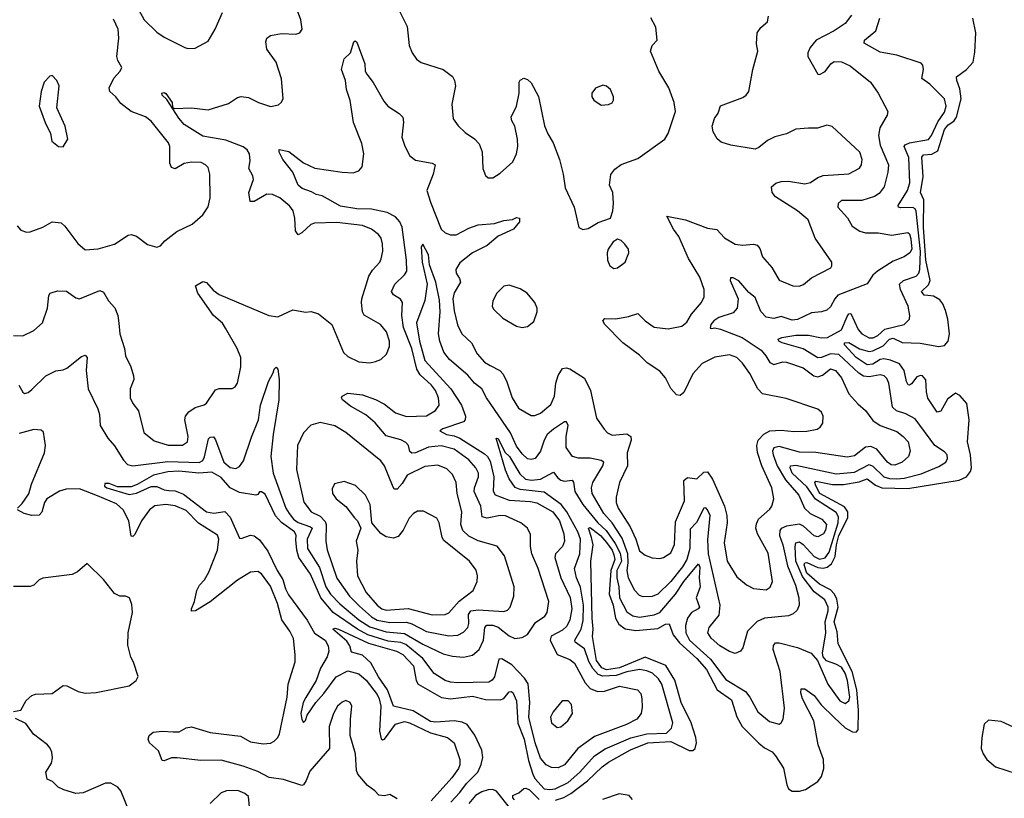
# Model space of a CAD drawing. Extents: x 2057697 to 2160550, y 827490 to 1016834.
# Tile 29 of 256: x 2063168 to 2068531, y 880903 to 885146. Entities that reach past the tile are written whole.
import ezdxf

# ---------------------------------------------------------------- set-up
doc = ezdxf.new("R2010")
doc.units = 0

msp = doc.modelspace()

# ---------------------------------------------------------------- linework, layer by layer
at = {"layer": '0CON20XD'}
for points in [[(2064509.2, 885025), (2064514.4, 885045.6), (2064535, 885060), (2064595, 885070.6), (2064673, 885067), (2064695, 885074), (2064707.1, 885095), (2064700, 885145), (2064663.6, 885243.7)], [(2063815, 885202), (2063845.8, 885145), (2063915, 885077.5), (2063955, 885050.8), (2064067.5, 884995), (2064085, 884988.8), (2064125, 884990), (2064195, 885028.8), (2064232.5, 885095), (2064272.5, 885185)], [(2065235, 885196.7), (2065279.7, 885109.7), (2065289.2, 885005), (2065306.2, 884965), (2065330.3, 884930.3), (2065355, 884912), (2065475, 884874.3), (2065525, 884836), (2065536.9, 884815), (2065541.9, 884785), (2065522.9, 884685), (2065528.8, 884605), (2065557.3, 884567.3), (2065595, 884532), (2065645, 884497.5), (2065670.2, 884470.2), (2065686.6, 884426.6), (2065691.2, 884335), (2065705, 884297.5), (2065720, 884285), (2065745, 884283.8), (2065785, 884310), (2065855, 884372), (2065874.4, 884415), (2065882.2, 884455), (2065880, 884495), (2065865.6, 884565), (2065849.2, 884595), (2065845.9, 884614.1), (2065874.3, 884675.7), (2065888.8, 884745), (2065888.8, 884805), (2065895, 884816.7), (2065915, 884826.7), (2065935, 884820), (2065955, 884802.5), (2065995, 884726.7), (2066027.4, 884567.4), (2066044.1, 884524.1), (2066074.6, 884474.6), (2066108.2, 884385), (2066128.9, 884305), (2066139.5, 884229.5), (2066188.8, 884125), (2066213.6, 884013.6), (2066235, 884002.5), (2066265, 884007.5), (2066319.3, 884040.7), (2066386.1, 884063.9), (2066398.8, 884105), (2066402, 884145), (2066399.2, 884205), (2066380.6, 884245), (2066387.6, 884302.4), (2066409.2, 884330.8), (2066445, 884356.7), (2066535, 884388.9), (2066682, 884495), (2066700.6, 884525), (2066740.6, 884645), (2066733.1, 884695), (2066704, 884774), (2066648.8, 884865), (2066603.6, 884973.6), (2066613.9, 885006.1), (2066640, 885035), (2066632.5, 885105), (2066606.1, 885156.1)], [(2063155, 884023.3), (2063175, 883998.8), (2063205, 883988), (2063225, 883989.2), (2063295, 884015.7), (2063345, 884044.2), (2063395, 884038.8), (2063415, 884021.2), (2063485.6, 883925.6), (2063525, 883892), (2063595, 883898.1), (2063685, 883922.5), (2063758.8, 883971.2), (2063775, 883976), (2063805, 883966), (2063865, 883921.2), (2063915, 883906), (2063935, 883914), (2063958.8, 883941.2), (2064025, 883991.2), (2064108.3, 884031.7), (2064165, 884083.3), (2064194.3, 884125.7), (2064205.7, 884175), (2064204, 884305), (2064195, 884340), (2064181.2, 884355), (2064157, 884367), (2064105, 884369.4), (2064065, 884363.1), (2064015, 884333.8), (2063995, 884341.2), (2063985.8, 884365), (2063986.4, 884455), (2063979.5, 884475), (2063885, 884592.5), (2063853.6, 884616.4), (2063775, 884645.4), (2063719.9, 884689.9), (2063692.9, 884725), (2063659.5, 884755), (2063656.4, 884775), (2063681.9, 884828.1), (2063715.8, 884865), (2063725.6, 884885), (2063702.9, 884922.9), (2063697.5, 884945), (2063707.6, 885045), (2063704.6, 885095), (2063679.6, 885149.6)], [(2065516.9, 880883.1), (2065566.5, 880935), (2065602.5, 880985), (2065664.2, 881045), (2065681.8, 881088.2), (2065691.8, 881125), (2065685.8, 881165.8), (2065647.5, 881247.5), (2065605, 881304.7), (2065578.5, 881318.5), (2065535, 881325.9), (2065435, 881317.7), (2065405, 881321.1), (2065310.7, 881380.7), (2065205.2, 881405.2), (2065171.7, 881495), (2065123.4, 881565), (2065081.7, 881641.7), (2065035, 881683.2), (2064975, 881700), (2064965.7, 881735), (2064949.3, 881759.3), (2064874.4, 881825), (2064885, 881830.6), (2064905, 881825.3), (2065068.2, 881748.2), (2065220, 881705), (2065255, 881687), (2065312.7, 881625), (2065328.6, 881545), (2065338.9, 881525), (2065465, 881452.1), (2065515, 881446.3), (2065635, 881459.6), (2065705, 881441.2), (2065785, 881439.6), (2065805, 881446.6), (2065835, 881482.7), (2065845, 881485.4), (2065855, 881479.2), (2065873.5, 881435), (2065882.3, 881312.3), (2065916.8, 881225), (2065940.3, 881110.3), (2065963.4, 881035), (2065975, 881010.8), (2066024.9, 880954.9), (2066055, 880950.7), (2066085, 880955.2), (2066155, 880989.5), (2066219.3, 881045), (2066298.7, 881135), (2066356.7, 881173.3), (2066497.3, 881232.7), (2066585, 881254.3), (2066691.6, 881258.4), (2066717.9, 881285), (2066725.3, 881315), (2066665.9, 881525.9), (2066648, 881555), (2066615, 881584.7), (2066585, 881598.4), (2066545, 881605.6), (2066475, 881592.5), (2066416.6, 881573.4), (2066345, 881569.5), (2066318.9, 881578.9), (2066290.8, 881610.8), (2066269.1, 881649.1), (2066245, 881717.2), (2066194.4, 881754.4), (2066191.6, 881765), (2066226.3, 881825), (2066236.9, 881873.1), (2066239.4, 881955), (2066223.4, 882053.3), (2066200.2, 882105), (2066190.3, 882155), (2066218.4, 882235), (2066222, 882315), (2066208.9, 882355), (2066147.9, 882465), (2066117.4, 882505), (2066025, 882571.7), (2065895, 882585.8), (2065867.8, 882597.8), (2065835, 882644.4), (2065815, 882690.8), (2065764.3, 882865), (2065775, 882863.8), (2065810.4, 882790.4), (2065835.8, 882765), (2065891.6, 882671.6), (2065923, 882643), (2065956.9, 882636.9), (2066005, 882641.7), (2066075, 882680), (2066098.8, 882648.8), (2066116.6, 882636.6), (2066135, 882632.1), (2066176.8, 882636.8), (2066185, 882626.7), (2066191.6, 882575), (2066234.9, 882504.9), (2066316.6, 882405), (2066363.2, 882363.2), (2066411.8, 882291.8), (2066438.5, 882238.5), (2066447, 882195), (2066420.8, 882145), (2066421.3, 882105), (2066431.7, 882055), (2066435.1, 881995), (2066475, 881920), (2066508.1, 881898.1), (2066545, 881890.6), (2066625, 881902.4), (2066655, 881916.1), (2066740, 882015), (2066785, 882084.8), (2066865, 882181.9), (2066872, 882162), (2066869.4, 882105), (2066875.5, 882055), (2066853.5, 881995), (2066870.8, 881945), (2066864.6, 881935), (2066827.3, 881915), (2066805.7, 881885), (2066794.4, 881845), (2066796.4, 881805), (2066816, 881765), (2066930.8, 881660.8), (2067015, 881550), (2067121.5, 881485), (2067145.4, 881455), (2067188.1, 881375), (2067251.7, 881321.7), (2067305, 881306.7), (2067315.9, 881314.1), (2067326.2, 881335), (2067333.1, 881395), (2067310.3, 881595), (2067272.8, 881715), (2067274.1, 881735.9), (2067285, 881750), (2067305, 881750.8), (2067405.3, 881725.3), (2067478.8, 881695), (2067514.2, 881654.2), (2067570.9, 881525), (2067635.6, 881435), (2067665, 881420.5), (2067684.5, 881435), (2067689.6, 881455), (2067677.4, 881545), (2067665, 881584.6), (2067645, 881617.8), (2067614.3, 881635), (2067562.4, 881652.4), (2067544, 881674), (2067541.4, 881695), (2067559.8, 881805), (2067555.1, 881865), (2067572.7, 881925), (2067572.2, 881945), (2067554.1, 881985), (2067495, 882027.8), (2067432.4, 882112.4), (2067396, 882195), (2067391.9, 882275), (2067395.4, 882295), (2067415, 882300.6), (2067435, 882286.7), (2067495, 882220.3), (2067525, 882207.2), (2067555, 882214.1), (2067576.5, 882245), (2067626, 882405), (2067627.7, 882437.7), (2067615, 882461.3), (2067502.7, 882532.7), (2067455, 882600.7), (2067375.9, 882675), (2067364.4, 882705), (2067366.5, 882715), (2067395, 882718.3), (2067615, 882671.5), (2067715, 882679.7), (2067795, 882723), (2067815, 882713.8), (2067875.1, 882655.1), (2067905, 882645.8), (2067945, 882644), (2067985, 882647), (2068078.2, 882671.8), (2068175, 882710.8), (2068212.9, 882735), (2068221.9, 882755), (2068220, 882775), (2068205, 882791.4), (2068152.1, 882825), (2068045, 882970.4), (2067995, 882999.1), (2067944.8, 883014.8), (2067922.7, 883035), (2067902.7, 883165), (2067891.7, 883191.7), (2067876, 883206), (2067855, 883210.9), (2067795, 883199.2), (2067765, 883204.2), (2067739.7, 883219.7), (2067630.8, 883320.8), (2067585, 883325.8), (2067535, 883305.9), (2067515, 883304.3), (2067435, 883352.9), (2067321.1, 883385), (2067303.5, 883395), (2067299.4, 883405), (2067319.2, 883415), (2067395, 883427.5), (2067465, 883426.6), (2067535, 883413), (2067568.1, 883415), (2067645, 883455.3), (2067675, 883528.9), (2067685, 883543.5), (2067695, 883545.6), (2067735, 883457.5), (2067755, 883433.9), (2067795, 883412.9), (2067817, 883413), (2067842.3, 883425), (2067880.7, 883459.3), (2067985.4, 883484.6), (2068015, 883513.8), (2068017.1, 883535), (2068008.2, 883585), (2067965.3, 883675), (2067959.7, 883705), (2067982.5, 883725), (2068051.5, 883748.5), (2068065.4, 883764.6), (2068070.4, 883785), (2068075, 883883.8), (2068051.8, 884101.8), (2068045, 884115.3), (2068032.5, 884122.5), (2067965, 884121.1), (2067955.8, 884125), (2067953.8, 884133.8), (2068004.3, 884215), (2068016.6, 884256.6), (2068010.5, 884395), (2067985.5, 884455), (2067991.9, 884465), (2068015, 884475.3), (2068117.5, 884492.5), (2068135, 884515.5), (2068169.7, 884590.3), (2068205, 884642.2), (2068215.3, 884675), (2068205, 884715.6), (2068125, 884794.4), (2068081.8, 884825), (2068091.1, 884875), (2068087.8, 884897.8), (2068079.1, 884909.1), (2067945, 884952.8), (2067855, 884969.6), (2067767.7, 885017.7), (2067769.5, 885035), (2067832.3, 885085), (2067854.1, 885155)], [(2066086.6, 880893.4), (2066131.8, 880908.2), (2066169.7, 880930.3), (2066261.3, 880998.7), (2066340.5, 881075), (2066375, 881100.4), (2066495, 881168.4), (2066589.2, 881205), (2066715, 881212.1), (2066813.9, 881163.9), (2066835, 881163.5), (2066847.8, 881175), (2066854.7, 881205.3), (2066851, 881235), (2066826, 881315), (2066771.1, 881425), (2066736.6, 881546.6), (2066687.9, 881627.9), (2066575, 881673), (2066435, 881614.5), (2066365, 881603), (2066338.5, 881615), (2066310.7, 881655), (2066288.9, 881785), (2066292.3, 881825), (2066285.8, 881885), (2066278.6, 882195), (2066291.8, 882285), (2066283.2, 882325), (2066266, 882375), (2066275, 882378.8), (2066285, 882372.3), (2066332.5, 882335), (2066365, 882297.8), (2066395.6, 882255), (2066405, 882230), (2066410.6, 882205), (2066387.6, 882145), (2066379.6, 882015), (2066400, 881955), (2066413.1, 881885), (2066431.7, 881851.7), (2066466.2, 881826.2), (2066525, 881818.1), (2066645, 881828.2), (2066685, 881852.3), (2066705, 881854.3), (2066728.1, 881795), (2066761.4, 881751.4), (2066856.6, 881665), (2066908.3, 881605), (2066966.4, 881495), (2067045, 881440), (2067075, 881346.7), (2067104.3, 881294.3), (2067193.5, 881203.5), (2067225, 881178.1), (2067266.3, 881156.3), (2067285, 881135.5), (2067327.7, 881067.7), (2067346.6, 880976.6), (2067356.5, 880955), (2067375, 880942), (2067415, 880941.6), (2067448.1, 880951.9), (2067515, 880995.6), (2067535, 881021.4), (2067547.9, 881065), (2067545.8, 881115), (2067518, 881195), (2067493, 881325), (2067432.7, 881445), (2067422.6, 881477.4), (2067425, 881499.2), (2067445, 881500.4), (2067495, 881463.6), (2067533.2, 881413.2), (2067604.1, 881344.1), (2067665, 881288.3), (2067705, 881265.2), (2067725, 881263.2), (2067735, 881276), (2067737.6, 881382.4), (2067727.2, 881495), (2067703.3, 881595), (2067626.7, 881745), (2067620.9, 881810.9), (2067604.4, 881865), (2067625.9, 881945), (2067619, 881989), (2067605.9, 882015.9), (2067585, 882039.5), (2067525, 882071), (2067455, 882130.3), (2067441.6, 882175), (2067445, 882185.9), (2067455, 882188.7), (2067515, 882160.9), (2067545, 882156.9), (2067567.1, 882162.9), (2067589.2, 882180.8), (2067609.5, 882220.5), (2067616.9, 882285), (2067630.6, 882335), (2067678.5, 882431.5), (2067679.1, 882465), (2067661.2, 882491.2), (2067525.6, 882565), (2067504, 882606), (2067499.7, 882625), (2067505, 882630.7), (2067595, 882613.7), (2067655, 882612.5), (2067741.3, 882628.7), (2067785, 882644.8), (2067829.5, 882609.5), (2067865, 882596), (2068005, 882591.5), (2068285, 882637.8), (2068324.5, 882655.5), (2068346.7, 882685), (2068352.2, 882705), (2068347, 882775), (2068330.6, 882845), (2068339.8, 882965), (2068326.4, 883055), (2068289, 883099), (2068265, 883110.4), (2068222.2, 883077.8), (2068185, 883013.8), (2068165, 883008.2), (2068114, 883084), (2068107.5, 883117.5), (2068103.2, 883183.2), (2068086.2, 883206.2), (2068075, 883208.1), (2068055, 883199.7), (2068025, 883161.1), (2068015, 883154.6), (2068006.9, 883156.9), (2067997.8, 883175), (2067986.2, 883235), (2067960.2, 883270.2), (2067911.4, 883291.4), (2067875, 883298.5), (2067855, 883293.7), (2067815, 883269.2), (2067785, 883266), (2067724.8, 883305), (2067661.1, 883375), (2067660, 883385), (2067685, 883387.3), (2067742.5, 883352.5), (2067795, 883338.5), (2067815, 883341.7), (2067871.3, 883368.7), (2067905, 883404.4), (2067925, 883410.9), (2067975, 883386.6), (2068073.5, 883383.5), (2068175, 883365.9), (2068205, 883370.7), (2068224.9, 883395.1), (2068232.3, 883435), (2068222.8, 883515), (2068210.9, 883560.9), (2068197.1, 883597.1), (2068180.1, 883620.1), (2068145, 883639), (2068115, 883642.3), (2068095, 883645.4), (2068080, 883665), (2068118.2, 883701.8), (2068126.6, 883725), (2068103.9, 883835), (2068091.9, 884015), (2068092.1, 884165), (2068074.7, 884204.7), (2068090, 884290), (2068082.7, 884397.3), (2068091, 884409), (2068137.3, 884412.7), (2068168.8, 884431.2), (2068205, 884548.3), (2068225, 884572.8), (2068256.3, 884593.7), (2068271.7, 884615), (2068296.3, 884715), (2068289.6, 884769.6), (2068271.8, 884815), (2068271.2, 884835), (2068325.4, 884874.6), (2068361.1, 884915), (2068370.7, 884969.3), (2068377, 885075), (2068359.3, 885155)], [(2067465.6, 884555.6), (2067395, 884548.9), (2067345, 884524.5), (2067281.7, 884508.3), (2067241.9, 884488.1), (2067195, 884449.4), (2067175, 884440.6), (2067041.5, 884461.5), (2066988.8, 884478.8), (2066967.6, 884497.6), (2066945.6, 884535), (2066940.5, 884565), (2066952.2, 884607.8), (2066973.6, 884636.4), (2066985, 884677.5), (2067107.7, 884722.3), (2067125.9, 884734.1), (2067140, 884755), (2067160.8, 884875), (2067188.1, 884975), (2067182, 885015), (2067185.8, 885074.2), (2067205, 885103.8), (2067241.2, 885135), (2067246.2, 885165)], [(2067699.1, 885170.9), (2067664.7, 885125.3), (2067605, 885084.5), (2067506.4, 885033.6), (2067474.5, 884995), (2067461.9, 884965), (2067461.9, 884945), (2067515, 884850)], [(2063163.1, 883155), (2063185, 883116.7), (2063195, 883110), (2063215, 883114.3), (2063235, 883130.5), (2063310.8, 883205), (2063365, 883232.5), (2063405, 883238), (2063425, 883247.5), (2063505, 883310), (2063525, 883317.5), (2063535.4, 883305.4), (2063529.7, 883235), (2063542.1, 883135), (2063594.7, 883025), (2063602.8, 882995), (2063606.7, 882935), (2063647.8, 882865), (2063685, 882824.4), (2063733.9, 882745), (2063755, 882722.9), (2063785, 882715.3), (2063975, 882738), (2064146.6, 882733.4), (2064165, 882744.2), (2064175.7, 882764.3), (2064197.3, 882862.7), (2064205, 882871.2), (2064223.6, 882873.6), (2064235, 882857.5), (2064280.8, 882735), (2064315, 882706.4), (2064345, 882701.1), (2064365, 882710.6), (2064387.2, 882742.8), (2064431.7, 882871.7), (2064468.9, 882965), (2064479.4, 883045), (2064522.7, 883175), (2064549.1, 883220.9), (2064555, 883242.5), (2064565, 883252.5), (2064575, 883242.5), (2064581.4, 883185), (2064580, 883075), (2064549.1, 882885), (2064536.6, 882765), (2064549.1, 882675), (2064618.4, 882485), (2064636.7, 882455), (2064660.5, 882425), (2064685, 882406.7), (2064753, 882383), (2064761.6, 882375), (2064734.4, 882315), (2064735.7, 882265), (2064800.7, 882160.7), (2064836.2, 882055), (2064861, 882015), (2064912.8, 881962.8), (2065015.7, 881875), (2065075, 881837.1), (2065165, 881810.9), (2065265, 881801.8), (2065365, 881742.8), (2065475, 881690.6), (2065525, 881678), (2065585, 881672.1), (2065635, 881683.5), (2065670.9, 881715), (2065695, 881765.7), (2065701.6, 881835), (2065712.9, 881847.1), (2065745, 881847), (2065775, 881836.1), (2065835, 881789.6), (2065865, 881774.6), (2065905, 881780.4), (2065935, 881795.5), (2065978.4, 881861.6), (2066028.6, 881895), (2066042.2, 881915), (2066051.1, 881975), (2066027.9, 882042.1), (2065992, 882155), (2065958, 882235), (2065951.1, 882275), (2065950.9, 882340.9), (2065934.2, 882375), (2065898.8, 882405), (2065815, 882442.6), (2065785, 882444.3), (2065715, 882429.7), (2065687.9, 882437.9), (2065679.6, 882495), (2065644.3, 882575), (2065645.2, 882595), (2065668.2, 882655), (2065667.8, 882675), (2065653.4, 882705), (2065615, 882747.3), (2065535, 882806.5), (2065463.5, 882823.5), (2065395, 882817.3), (2065325, 882786.7), (2065304.3, 882784.3), (2065293.5, 882793.5), (2065285.9, 882825), (2065271.9, 882841.9), (2065245, 882857.1), (2065165, 882878.9), (2065105, 882949.4), (2065052.8, 882992.8), (2064970.7, 883040.7), (2064925.8, 883075), (2064920.8, 883085), (2064924, 883095), (2064955, 883111.1), (2065035, 883102.7), (2065106.3, 883076.3), (2065155, 883050.4), (2065215, 883004.6), (2065275, 882983.7), (2065385, 882987.6), (2065432.6, 883017.4), (2065452.9, 883045), (2065449.3, 883085), (2065432.8, 883125), (2065411.5, 883155), (2065350.1, 883210.1), (2065332, 883242), (2065304.3, 883354.3), (2065258.5, 883468.5), (2065249.5, 883535), (2065253.6, 883605), (2065242.6, 883622.6), (2065205, 883647.1), (2065193.1, 883665), (2065211.5, 883705), (2065264.6, 883755), (2065277.5, 883775), (2065275.9, 883835), (2065251.4, 884015), (2065239.7, 884045), (2065215, 884072.5), (2065169.2, 884095), (2065085, 884113.9), (2065004.8, 884114.8), (2064915, 884129.2), (2064815, 884187.1), (2064782.6, 884192.6), (2064758, 884208), (2064706.2, 884226.2), (2064684.3, 884245), (2064656.9, 884315), (2064602.5, 884385), (2064580.8, 884425), (2064581.2, 884438.8), (2064635, 884428), (2064715, 884365.4), (2064775, 884337.3), (2064925, 884314.6), (2064985, 884312.2), (2065015, 884322.9), (2065034.3, 884345), (2065041.9, 884415), (2065031.1, 884471.1), (2064986.2, 884585), (2064968.5, 884705), (2064948, 884765), (2064943.8, 884815), (2064921.2, 884875), (2064935, 884932.5), (2064970, 884965), (2064987.5, 885025), (2064995, 885030), (2065005, 885023.3), (2065047.5, 884905), (2065050.8, 884865), (2065059.1, 884849.1), (2065094.4, 884804.4), (2065152.4, 884702.4), (2065174, 884675), (2065235.6, 884635.6), (2065254.3, 884614.3), (2065258.3, 884588.3), (2065249.6, 884505), (2065266, 884456), (2065293.5, 884405), (2065325, 884380.9), (2065414.6, 884364.6), (2065432, 884355), (2065420, 884305), (2065385.8, 884215), (2065405, 884152), (2065464.5, 884005), (2065485.3, 883985.3), (2065515, 883973.8), (2065545, 883973.8), (2065615, 884010), (2065665, 884027.8), (2065755, 884036.2), (2065805, 884052.7), (2065852.7, 884057.3), (2065875, 884068), (2065890, 884065), (2065890, 884045), (2065858, 884005), (2065775, 883966.2), (2065714.1, 883915.9), (2065635, 883876.2), (2065565, 883821.4), (2065544.2, 883785), (2065545.8, 883765), (2065564.4, 883735), (2065568.9, 883715), (2065535, 883658), (2065528.4, 883625), (2065535, 883560), (2065553.6, 883483.6), (2065576.9, 883435), (2065630, 883385), (2065659.5, 883325), (2065700.4, 883280.4), (2065731.3, 883261.3), (2065782.9, 883235), (2065802.5, 883215), (2065822.5, 883172.5), (2065850, 883085), (2065885, 883029.4), (2065955, 882989.4), (2065975, 882989.4), (2066005, 883002.2), (2066060.9, 883049.1), (2066081.2, 883095), (2066088.7, 883165), (2066101.9, 883208.1), (2066125, 883245.7), (2066145, 883249.4), (2066165, 883243.1), (2066245, 883191.9), (2066277.8, 883125), (2066310.6, 882975), (2066351.4, 882915), (2066370, 882895), (2066395, 882882.2), (2066475, 882888.8), (2066497.5, 882875), (2066498.8, 882855), (2066477.5, 882785), (2066478.2, 882715), (2066436, 882624), (2066416.7, 882545), (2066417.8, 882515), (2066428.7, 882485), (2066492.9, 882382.9), (2066524.8, 882315), (2066545, 882251.5), (2066575, 882227.5), (2066613, 882213), (2066655, 882210), (2066675, 882215.6), (2066715, 882241.4), (2066734.1, 882285.9), (2066740.2, 882409.8), (2066788.7, 882525), (2066785.4, 882635), (2066805, 882651.3), (2066856, 882645), (2066895, 882680.7), (2066915, 882682), (2066942.5, 882642.5), (2067007.5, 882495), (2067020.8, 882445), (2067022.5, 882405), (2067006, 882295), (2067021.3, 882195), (2067075, 882110), (2067126.8, 882066.8), (2067165, 882046.5), (2067235, 882038.9), (2067255.4, 882054.6), (2067267.8, 882085), (2067245, 882240), (2067186.2, 882345), (2067177.9, 882375), (2067180.8, 882399.2), (2067192.7, 882425), (2067255, 882479.4), (2067265.5, 882495), (2067275.5, 882535), (2067265.3, 882595), (2067210.8, 882715), (2067187, 882787), (2067182.8, 882825), (2067190.6, 882855), (2067221.9, 882888.1), (2067255, 882905.3), (2067315, 882910), (2067385, 882902), (2067455, 882903.5), (2067511.2, 882915), (2067527.5, 882925), (2067543, 882947), (2067544.2, 882985), (2067535, 883006.7), (2067515, 883024), (2067342.7, 883082.7), (2067215, 883107.5), (2067188.8, 883135), (2067145, 883218.1), (2067105.2, 883275.2), (2067075, 883305.4), (2067035, 883320.4), (2066955, 883307.3), (2066885, 883273.3), (2066835, 883215.8), (2066785, 883114), (2066765, 883098), (2066745, 883101.2), (2066715, 883136), (2066686.7, 883195), (2066655, 883231.1), (2066586.2, 883276.2), (2066545, 883318.4), (2066454.3, 883385), (2066355.7, 883485), (2066344.5, 883505), (2066355, 883518.5), (2066415, 883516.4), (2066485, 883528.5), (2066535, 883545.6), (2066574.7, 883504.7), (2066625, 883470.5), (2066701.2, 883461.2), (2066775, 883475.4), (2066802.2, 883497.8), (2066828.3, 883541.7), (2066882.5, 883605), (2066896.5, 883635), (2066896.9, 883675), (2066872.4, 883742.4), (2066810.6, 883845), (2066757.9, 883965), (2066728.8, 884005), (2066693.8, 884076.2), (2066794.5, 884055.5), (2066915, 884010.5), (2066965, 884001.9), (2067007.2, 883957.2), (2067065, 883923.5), (2067105, 883916.7), (2067165, 883922.9), (2067185, 883917.5), (2067199.8, 883899.8), (2067215, 883853.3), (2067265, 883796.2), (2067305, 883726.7), (2067380, 883695), (2067414.3, 883694.3), (2067436.7, 883703.3), (2067480.6, 883739.4), (2067585.5, 883794.5), (2067592.5, 883805), (2067592.5, 883825), (2067501.5, 883955), (2067463.1, 884055), (2067404.4, 884105), (2067285, 884180), (2067267.5, 884205), (2067264.1, 884235.9), (2067286.7, 884255), (2067315, 884264.3), (2067355, 884266.5), (2067445, 884252), (2067475, 884259.6), (2067515, 884285.5), (2067545, 884296.5), (2067685, 884306.9), (2067742.2, 884337.8), (2067752.9, 884355), (2067756.4, 884383.6), (2067744.2, 884425), (2067594.1, 884564.1), (2067565, 884572), (2067514.2, 884555.8), (2067465.6, 884555.6)], [(2063135, 883424.3), (2063185, 883424.2), (2063245, 883452.9), (2063292.5, 883495), (2063320, 883575), (2063326.9, 883643.1), (2063335, 883656), (2063375, 883668.6), (2063424.1, 883665.9), (2063475, 883630.8), (2063495, 883624.2), (2063605, 883670.8), (2063625, 883662), (2063651.5, 883615), (2063685.7, 883575.7), (2063703.7, 883535), (2063708.5, 883491.5), (2063714.6, 883435), (2063738.6, 883355), (2063744, 883315), (2063774.3, 883254.3), (2063788.6, 883205), (2063790, 883185), (2063769.2, 883135), (2063770, 883085), (2063784.7, 883054.7), (2063815.6, 883015), (2063845, 882896.7), (2063900.7, 882850.7), (2063977.4, 882827.4), (2064055, 882827.3), (2064082.5, 882845), (2064086, 882875), (2064068.5, 882965), (2064072.1, 882985), (2064090.4, 883009.6), (2064125, 883032.5), (2064173.1, 883046.9), (2064185, 883056), (2064235, 883130), (2064255, 883136), (2064325, 883136.2), (2064341.2, 883145), (2064354.2, 883165), (2064373.3, 883255), (2064372.2, 883305), (2064352.1, 883355), (2064288.7, 883465), (2064272.9, 883492.9), (2064223.9, 883535), (2064137.8, 883655), (2064126, 883695), (2064165, 883719.2), (2064185, 883714), (2064222, 883672), (2064255, 883649.1), (2064525, 883534.4), (2064575, 883527.5), (2064655.7, 883564.3), (2064725, 883553.1), (2064755.8, 883555.8), (2064795, 883544), (2064868, 883485), (2064932.1, 883332.1), (2064955, 883310.8), (2065015, 883282.2), (2065075, 883276.9), (2065106.8, 883283.2), (2065135.5, 883294.5), (2065167, 883323), (2065183.3, 883365), (2065183.3, 883395), (2065165.4, 883445), (2065132.9, 883485), (2065045, 883536), (2065035.6, 883555), (2065030, 883605), (2065031.2, 883625), (2065070.9, 883749.1), (2065089.5, 883780.5), (2065129.4, 883825), (2065137, 883843), (2065146.2, 883885), (2065144.6, 883924.6), (2065136.5, 883955), (2065123.3, 883975), (2065085, 884005.4), (2065035.2, 884025.2), (2064895, 884040.3), (2064773.5, 884036.5), (2064755, 884030), (2064705, 883984.4), (2064684.4, 883974.4), (2064670.5, 883995), (2064667.6, 884065), (2064658.5, 884105), (2064640.4, 884130.4), (2064585, 884175.4), (2064545, 884192.7), (2064515, 884195.3), (2064445, 884155.6), (2064424.3, 884155), (2064416.9, 884205), (2064441.8, 884275), (2064437.8, 884295), (2064416.7, 884335), (2064423.2, 884376.8), (2064420, 884415), (2064406.7, 884436.7), (2064385, 884453.6), (2064290.4, 884490.4), (2064165, 884510.9), (2064065, 884574.4), (2064035, 884609.2), (2063970.5, 884710.5), (2063944.4, 884735), (2063943.3, 884745), (2063955, 884750), (2063965, 884743.8), (2063999.2, 884695), (2064000, 884670), (2064011.7, 884661.7), (2064104.1, 884665.9), (2064195, 884654.4), (2064305, 884688.5), (2064355, 884722.9), (2064375, 884727.1), (2064415, 884722.1), (2064468.8, 884695), (2064535, 884673.1), (2064577.7, 884682.3), (2064595, 884697.5), (2064603.6, 884716.4), (2064594.4, 884824.4), (2064565, 884913.8), (2064514.3, 884985), (2064509.2, 885025)], [(2067515, 884850), (2067525, 884846.7), (2067555, 884862.9), (2067585.8, 884905), (2067605, 884917.5), (2067645, 884916.9), (2067692, 884895), (2067802.5, 884805), (2067844.3, 884745), (2067896.2, 884645), (2067893.8, 884625), (2067852.8, 884557.2), (2067845.3, 884515), (2067855, 884463.1), (2067900, 884355), (2067897.3, 884315), (2067876.4, 884235), (2067850.4, 884199.6), (2067825, 884183.1), (2067755, 884161.6), (2067645, 884160), (2067625.8, 884145), (2067624.3, 884125), (2067677, 884067), (2067701.8, 884021.8), (2067745, 883994.5), (2067775, 883984.6), (2067845, 883985.4), (2067917.9, 883972.1), (2068005, 883986.9), (2068015, 883979.2), (2068022, 883952), (2068027.4, 883895), (2068017.5, 883875), (2067985, 883853.3), (2067925, 883829.5), (2067840.8, 883775), (2067815.4, 883754.6), (2067783.5, 883706.5), (2067625, 883644.1), (2067607.6, 883625), (2067585, 883580.6), (2067565, 883563.3), (2067535, 883553.6), (2067481.5, 883548.5), (2067405, 883511.9), (2067375, 883509.4), (2067315, 883529.6), (2067275, 883517.1), (2067234.2, 883525), (2067205, 883555.6), (2067175, 883632.1), (2067140.1, 883660.1), (2067085, 883722.5), (2067055, 883738.6), (2067040.5, 883739.5), (2067037.5, 883725), (2067081.1, 883625), (2067075.4, 883575), (2067055, 883549.1), (2066977.2, 883522.8), (2066950, 883505), (2066933.3, 883485), (2066930, 883465), (2066937.3, 883462.7), (2066955, 883466.9), (2066985, 883460.6), (2067102.9, 883415), (2067206.1, 883345), (2067233.2, 883315), (2067255, 883278.6), (2067275, 883266.9), (2067325, 883282.5), (2067345, 883280.5), (2067435, 883249.6), (2067494.4, 883205), (2067515, 883199.7), (2067540.2, 883209.8), (2067585, 883243.1), (2067611.1, 883235), (2067644.7, 883195), (2067685, 883107.5), (2067733.2, 883053.2), (2067775, 883016.9), (2067815, 882961.5), (2067855, 882934.6), (2067945, 882902.3), (2067980.9, 882875), (2068007.1, 882845), (2068019.3, 882795), (2068010, 882765), (2067974.4, 882735), (2067935, 882718.1), (2067915, 882720.3), (2067895, 882734.7), (2067836.2, 882805), (2067805, 882820.7), (2067775, 882817.3), (2067715, 882770.3), (2067675, 882761.4), (2067505, 882788.1), (2067415, 882790), (2067305, 882821), (2067275, 882812.9), (2067269.2, 882795), (2067271.4, 882775), (2067293.8, 882715), (2067339, 882639), (2067411.4, 882555), (2067442.5, 882485), (2067474.6, 882454.6), (2067538.2, 882425), (2067562.4, 882395), (2067557.5, 882365), (2067546, 882345), (2067515, 882327.8), (2067495, 882334.5), (2067436.7, 882386.7), (2067415, 882396.7), (2067345, 882386.2), (2067315, 882373.8), (2067307.7, 882362.3), (2067307.5, 882335), (2067325.6, 882285), (2067350.4, 882170.4), (2067394.7, 882065.3), (2067412.9, 881995), (2067414.6, 881955), (2067402.2, 881927.8), (2067381.8, 881908.2), (2067355, 881896.9), (2067225, 881884.1), (2067185, 881867.1), (2067132.2, 881815), (2067106.5, 881723.5), (2067094.4, 881705.6), (2067065, 881692.9), (2067035, 881703.1), (2066981.1, 881735), (2066935.4, 881775.4), (2066916.9, 881805), (2066924.3, 881835), (2066978.9, 881901.1), (2066983.8, 881955), (2066920, 882235), (2066917.3, 882312.7), (2066929.4, 882445), (2066915, 882475.5), (2066905, 882486.9), (2066895, 882484.4), (2066854.2, 882405.8), (2066820.7, 882369.3), (2066818.5, 882265), (2066802.6, 882205), (2066778.7, 882165), (2066714.2, 882085), (2066645, 882016), (2066613.3, 882003.3), (2066565, 882001.8), (2066545, 882007.9), (2066516.9, 882036.9), (2066483.7, 882105), (2066476.9, 882145), (2066482.8, 882187.2), (2066480.7, 882235), (2066450.7, 882320.7), (2066395.3, 882405.3), (2066350.2, 882455), (2066287.3, 882565), (2066283.2, 882595), (2066290.3, 882625), (2066343.8, 882715), (2066349.5, 882735), (2066334.7, 882744.7), (2066275, 882757.6), (2066212.9, 882757.1), (2066179.2, 882765), (2066145.5, 882815), (2066145.4, 882874.6), (2066155.3, 882935.3), (2066146, 882955), (2066135, 882954.5), (2066075, 882915.3), (2066042.2, 882885), (2066024.3, 882855), (2066005, 882794.4), (2065975.3, 882754.7), (2065955, 882749.1), (2065935, 882753.8), (2065905, 882780), (2065875, 882822.7), (2065840.8, 882895), (2065711.7, 883085), (2065685.4, 883135), (2065645, 883164.7), (2065609.5, 883209.5), (2065509.7, 883295), (2065478.8, 883335), (2065456.2, 883395), (2065449.6, 883435), (2065458.9, 883555), (2065455, 883618), (2065435.7, 883715), (2065400.5, 883810.5), (2065394.3, 883865), (2065365, 883922.5), (2065355, 883907.5), (2065361.4, 883825), (2065387, 883705), (2065374.7, 883615.3), (2065329.7, 883495), (2065345.6, 883395), (2065375, 883289.5), (2065516.6, 883135), (2065573.9, 883045), (2065597.1, 882985), (2065594.7, 882965.3), (2065585.6, 882954.4), (2065473.5, 882916.5), (2065456.7, 882905), (2065493.1, 882885), (2065535, 882879.2), (2065566.4, 882866.4), (2065699.8, 882779.8), (2065716.5, 882765), (2065730.3, 882740.3), (2065750.2, 882655), (2065746.4, 882576.4), (2065757.6, 882557.6), (2065835, 882527.9), (2065950.7, 882520.7), (2065985, 882513.3), (2066072.9, 882465), (2066108.4, 882415), (2066131.8, 882345), (2066135.9, 882305), (2066125, 882275.6), (2066086.7, 882235), (2066082.8, 882215), (2066115.2, 882105), (2066166.8, 881996.8), (2066174.8, 881935), (2066164.1, 881875.9), (2066148.7, 881841.3), (2066125, 881819.3), (2066062.6, 881787.4), (2066056.9, 881765), (2066096.3, 881686.3), (2066165, 881660), (2066189.9, 881639.9), (2066247.9, 881532.1), (2066275, 881501.8), (2066315, 881485.3), (2066352.9, 881487.1), (2066435, 881514), (2066533.8, 881493.8), (2066551.1, 881475), (2066557.6, 881447.6), (2066559.4, 881400.6), (2066553.5, 881365), (2066530.6, 881335), (2066473.3, 881305), (2066298.9, 881241.1), (2066207.9, 881175), (2066135, 881085.4), (2066101.4, 881068.6), (2066065, 881070.4), (2066036.7, 881085), (2066005, 881122.9), (2065975.2, 881205), (2065942, 881345), (2065946.2, 881425), (2065937.9, 881527.9), (2065918.3, 881558.3), (2065849.5, 881630.5), (2065795, 881663.5), (2065778.3, 881661.7), (2065755, 881565.8), (2065742.4, 881547.6), (2065723.4, 881536.6), (2065553.2, 881533.2), (2065515, 881535.9), (2065485, 881545.4), (2065425, 881583.1), (2065363.9, 881665), (2065271.6, 881741.6), (2065245, 881751.7), (2065175, 881759.9), (2065065, 881794), (2065008.1, 881825), (2064875.1, 881915.1), (2064807.9, 881995), (2064752, 882125), (2064688.4, 882215), (2064677.2, 882255), (2064672.6, 882312.6), (2064674.9, 882335), (2064665.2, 882355), (2064595, 882405.9), (2064561.7, 882441.7), (2064505, 882561.5), (2064485, 882574.2), (2064475, 882573.3), (2064465, 882559.2), (2064454.5, 882555.5), (2064365, 882569.7), (2064315, 882595.6), (2064265, 882651.2), (2064215, 882680.3), (2064144.6, 882675.4), (2064035, 882686.8), (2063975, 882682.4), (2063896.5, 882665), (2063807.4, 882612.6), (2063775, 882600.4), (2063700.4, 882600.4), (2063655, 882618.1), (2063632, 882618), (2063630, 882605), (2063642.9, 882595), (2063765, 882559.5), (2063805, 882566.7), (2063885, 882602.9), (2063915, 882603.3), (2063955, 882584.7), (2063981.2, 882581.2), (2064015, 882578.4), (2064061.4, 882561.4), (2064185, 882464.2), (2064225, 882456.7), (2064285.6, 882465.6), (2064314.7, 882435), (2064365, 882320.6), (2064375, 882318.8), (2064425, 882336.4), (2064445, 882333.8), (2064475, 882312.1), (2064519.9, 882249.9), (2064570, 882145), (2064602.4, 882095), (2064615.7, 882045), (2064631.8, 882011.8), (2064735, 881874.2), (2064773.7, 881803.7), (2064831.6, 881765), (2064849.3, 881735), (2064851.6, 881705), (2064843.2, 881675), (2064807.3, 881612.7), (2064783.6, 881545), (2064726.7, 881453.3), (2064712.8, 881425), (2064700.5, 881365), (2064705, 881333.3), (2064715, 881316.2), (2064725, 881326.7), (2064733.6, 881356.4), (2064780.6, 881425), (2064825.7, 881474.3), (2064892.7, 881565), (2064955, 881598.6), (2065015, 881581.8), (2065055, 881547.2), (2065115, 881469.7), (2065127.2, 881445), (2065134.5, 881405), (2065128.4, 881268.4), (2065137.3, 881227.3), (2065145, 881221.4), (2065155, 881225.6), (2065215, 881308), (2065265, 881322.1), (2065291.9, 881315), (2065405, 881260.7), (2065498.6, 881235), (2065535.3, 881205.3), (2065566.4, 881115), (2065565.5, 881085), (2065557.9, 881065), (2065522.3, 881015), (2065410.4, 880889.6)], [(2063405, 884452.5), (2063431.2, 884495), (2063415.5, 884565.5), (2063370, 884665), (2063383.8, 884785), (2063370, 884815), (2063345, 884842.5), (2063332.3, 884837.7), (2063301.2, 884805), (2063286, 884755), (2063274, 884675), (2063306.7, 884585), (2063336.2, 884525), (2063343.9, 884483.9), (2063380, 884455), (2063405, 884452.5)], [(2066335, 884680), (2066375, 884683.3), (2066395, 884692.5), (2066403, 884707), (2066403.3, 884725), (2066386.7, 884765), (2066363.6, 884783.6), (2066345, 884790), (2066305, 884772.5), (2066283.8, 884745), (2066283.8, 884725), (2066295, 884707.5), (2066335, 884680)], [(2066405, 883790), (2066425, 883793.3), (2066465.6, 883824.4), (2066486.7, 883875), (2066483.8, 883895), (2066465, 883923.3), (2066445, 883943.3), (2066425, 883950), (2066400, 883935), (2066374.1, 883895.9), (2066368.8, 883875), (2066370, 883835), (2066383.3, 883805), (2066405, 883790)], [(2065905, 883468.8), (2065935, 883473.8), (2065968.3, 883501.7), (2065986.7, 883555), (2065986.2, 883575), (2065973.3, 883605), (2065933.3, 883655), (2065895, 883680), (2065835, 883700), (2065805, 883694), (2065768, 883655), (2065746, 883615), (2065742.5, 883585), (2065749.1, 883569.1), (2065799.3, 883519.3), (2065875, 883476), (2065905, 883468.8)], [(2065505, 881788.8), (2065555, 881793.2), (2065585, 881808), (2065609.2, 881835), (2065614.8, 881855.2), (2065612.9, 881905), (2065625.2, 881924.8), (2065665, 881930.9), (2065805, 881920.8), (2065825, 881927.8), (2065840, 881945), (2065860.5, 882005), (2065861.8, 882055), (2065808.5, 882225), (2065768.2, 882278.2), (2065665, 882305.9), (2065615, 882331.6), (2065581.9, 882361.9), (2065570.8, 882395), (2065577.2, 882465), (2065550.3, 882565), (2065546.1, 882625), (2065525, 882667.1), (2065495, 882698.9), (2065445, 882718.5), (2065375, 882712), (2065277.9, 882665), (2065251.2, 882618.8), (2065225, 882588.5), (2065207.6, 882587.6), (2065198.1, 882608.1), (2065154.5, 882715), (2065135, 882743.1), (2064945, 882897.5), (2064885, 882932.5), (2064805, 882951.9), (2064755, 882937.5), (2064714.3, 882895), (2064681.8, 882825), (2064675.4, 882695), (2064716.6, 882516.6), (2064755.2, 882465.2), (2064805, 882441), (2064832.1, 882412.1), (2064838, 882395), (2064835.3, 882305.3), (2064842.4, 882257.6), (2064895, 882103.1), (2064965.4, 882005.4), (2065019.6, 881949.6), (2065085, 881891.6), (2065115, 881874), (2065185, 881861.4), (2065275, 881862.6), (2065305, 881853.3), (2065385, 881812.2), (2065505, 881788.8)], [(2063156.2, 882485), (2063181.1, 882508.9), (2063218.3, 882561.7), (2063232.7, 882615), (2063303.5, 882785), (2063308.2, 882825), (2063298.5, 882898.5), (2063285, 882909.2), (2063245, 882913.1), (2063165, 882891.6)], [(2065415, 881903.3), (2065485, 881904.6), (2065505.9, 881914.1), (2065562.9, 881977.1), (2065637.5, 882035), (2065660, 882085), (2065661.8, 882115), (2065655, 882146), (2065617.8, 882195), (2065478.1, 882308.1), (2065469.2, 882325), (2065452.7, 882405), (2065439.5, 882429.5), (2065368.3, 882468.3), (2065335, 882468.1), (2065313.8, 882456.2), (2065290.2, 882429.8), (2065256.4, 882363.6), (2065229.3, 882330.7), (2065205, 882321.4), (2065165, 882328.6), (2065135, 882345.8), (2065086.7, 882405), (2065076.7, 882505), (2065051.1, 882555), (2064997, 882607), (2064935, 882629.4), (2064883.8, 882616.2), (2064870.9, 882589.1), (2064871.5, 882565), (2064891.4, 882535), (2064945, 882494.3), (2064992.2, 882432.2), (2065008.8, 882415), (2065026.7, 882375), (2065000.8, 882305), (2065010.6, 882255), (2065003.5, 882195), (2065007.9, 882115), (2065054.7, 882025), (2065115, 881956.6), (2065140.9, 881935), (2065165, 881927.7), (2065285, 881937.3), (2065415, 881903.3)], [(2064004.3, 881265.7), (2064037.5, 881265), (2064075, 881287.1), (2064105, 881293.3), (2064205, 881262.7), (2064371.5, 881241.5), (2064425, 881211.2), (2064495, 881200), (2064535, 881204.5), (2064555, 881214.5), (2064574.4, 881235), (2064583.6, 881255), (2064626.1, 881455), (2064631.1, 881525), (2064667.9, 881647.9), (2064669.4, 881685), (2064658.9, 881775), (2064640.6, 881815), (2064596, 881876), (2064572.5, 881965), (2064535, 882058.6), (2064485, 882126.9), (2064465, 882138.9), (2064425, 882135.6), (2064355, 882092.2), (2064206.7, 881973.3), (2064125.6, 881924.4), (2064105, 881922.5), (2064103.8, 881935), (2064120.8, 881975), (2064132.9, 882035), (2064147.1, 882065), (2064175, 882093.6), (2064198.7, 882135), (2064245, 882256), (2064252.3, 882315), (2064245, 882338.1), (2064142.8, 882402.8), (2064075, 882470.8), (2064015, 882497.9), (2063964.8, 882505.2), (2063905, 882497.3), (2063875, 882475.6), (2063831.6, 882415), (2063795, 882340.8), (2063785, 882330), (2063775, 882332.5), (2063762.6, 882415), (2063732.8, 882475), (2063695, 882508), (2063591.4, 882551.4), (2063495, 882590), (2063421.7, 882588.3), (2063385, 882577.5), (2063315.6, 882535), (2063303.8, 882515), (2063288.2, 882461.8), (2063275, 882446.2), (2063235, 882443.8), (2063192.5, 882455), (2063156.7, 882475)], [(2063135, 881376.7), (2063175, 881383.3), (2063203.1, 881436.9), (2063235, 881463.8), (2063255, 881470), (2063345.8, 881474.2), (2063405, 881518), (2063425, 881516), (2063487.5, 881485), (2063525, 881476), (2063585, 881480.8), (2063765, 881516.7), (2063802.5, 881545), (2063813, 881567), (2063788.8, 881645), (2063773, 881673), (2063757, 881737), (2063759.4, 881805), (2063782, 881915), (2063779.3, 881959.3), (2063765.7, 881995.7), (2063745, 882004.2), (2063714.6, 882004.6), (2063685, 882020), (2063624, 882095), (2063535, 882182.5), (2063482.6, 882137.4), (2063455, 882123.3), (2063295, 882103.3), (2063275, 882093.5), (2063245, 882065.4), (2063225, 882056.9), (2063135, 882056.7)], [(2065225, 880900), (2065185, 880923.3), (2065155, 880916.2), (2065125, 880921.2), (2065103.3, 880945), (2065062.4, 880972.4), (2065010, 881035), (2065002.5, 881055), (2064997.8, 881145), (2064968, 881245), (2064970, 881335), (2064978, 881405), (2064968.8, 881425), (2064945, 881435.8), (2064925, 881427.1), (2064900, 881405), (2064876.7, 881365), (2064853.3, 881295), (2064856.2, 881175), (2064749.3, 881050.7), (2064729.3, 881000.7), (2064715, 880976.7), (2064705, 880972.5), (2064605.4, 881005.4), (2064527.2, 881017.2), (2064465, 881048.7), (2064385, 881077.8), (2064265, 881111.6), (2064155, 881109.6), (2064026.1, 881123.9), (2063995, 881123.5), (2063955, 881108), (2063945, 881110), (2063925, 881162), (2063876.2, 881205), (2063868.8, 881225), (2063873.8, 881245), (2063895, 881263.8), (2063945, 881270), (2064004.3, 881265.7)], [(2066095, 881288.8), (2066115, 881292), (2066154, 881325), (2066179.2, 881365), (2066174, 881415), (2066155, 881434), (2066123.3, 881435), (2066074.3, 881375), (2066060, 881345), (2066065, 881314), (2066095, 881288.8)], [(2063763.3, 880836.7), (2063718.8, 880945), (2063702.5, 880965), (2063665, 880986.2), (2063635, 880986.7), (2063515, 880933.8), (2063475, 880930), (2063408.8, 880948.8), (2063377.5, 880965), (2063347.5, 880995), (2063318.3, 881008.3), (2063310.8, 881045), (2063340.8, 881095), (2063346.8, 881123.2), (2063344.3, 881155), (2063335, 881176.2), (2063320, 881195), (2063243.1, 881253.1), (2063201.7, 881311.7), (2063145, 881338)], [(2068605, 881279.4), (2068515, 881321.2), (2068445, 881328.9), (2068422.4, 881307.6), (2068408.8, 881235), (2068405.5, 881175.5), (2068415.5, 881145), (2068436.7, 881115), (2068483.3, 881075), (2068595, 881038.4)], [(2065862.7, 880895), (2065854.5, 880905.5), (2065855, 880918.8), (2065886.5, 880933.5), (2065915, 880956), (2065925, 880959.2), (2065945, 880949.6), (2065996.9, 880896.9)], [(2064429.7, 880759.7), (2064413.9, 880913.9), (2064395, 880928.8), (2064355.6, 880945.6), (2064295, 880944), (2064265, 880934), (2064206, 880875)], [(2065843.7, 880845), (2065765, 880942.2), (2065745, 880951.3), (2065720.4, 880949.6), (2065685, 880938.5), (2065651.3, 880918.7), (2065615, 880876)], [(2066506.8, 880896.8), (2066488.3, 880918.3), (2066433.1, 880926.9), (2066342.8, 880897.2)]]:
    msp.add_lwpolyline(points, dxfattribs=at)

doc.saveas('drawing.dxf')
